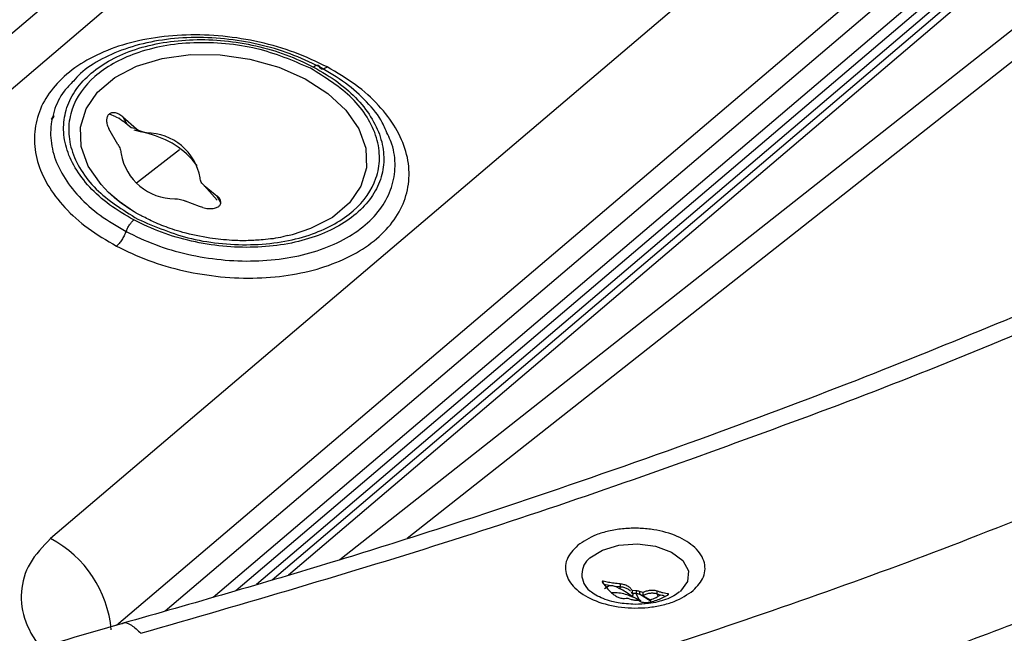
# Model space of a CAD drawing. Header units: millimetres. Extents: x 0 to 420, y 0 to 297.
# Tile 37 of 75: x 151.83 to 157.61, y 126.24 to 129.84. Entities that reach past the tile are written whole.
import ezdxf

# ---------------------------------------------------------------- set-up
doc = ezdxf.new("R2010")
doc.units = ezdxf.units.MM

msp = doc.modelspace()

# ---------------------------------------------------------------- linework, layer by layer
at = {"color": 8, "linetype": 'Continuous', "lineweight": 25}
for p, q in [((158.3889, 132.213), (152.0136, 126.7939)), ((152.4012, 126.2851), (158.3889, 131.3748)), ((158.3889, 131.2157), (152.6871, 126.369)), ((152.9679, 126.4511), (158.3889, 131.059)), ((158.3889, 130.917), (153.2226, 126.5255)), ((158.3889, 130.8125), (153.41, 126.5803)), ((158.3889, 130.3541), (153.7129, 126.67)), ((152.5191, 128.8825), (152.77, 129.0796)), ((153.0137, 128.7652), (152.9903, 128.8072)), ((155.2588, 126.5309), (155.2588, 126.5433)), ((155.5412, 126.4239), (155.4719, 126.4673)), ((155.641, 126.4653), (155.641, 126.4694))]:
    msp.add_line(p, q, dxfattribs=at)
at = {"color": 7, "linetype": 'Continuous', "lineweight": 25}
for p, q in [((153.7818, 131.4556), (149.008, 127.3977)), ((149.3894, 127.3985), (154.1632, 131.4563)), ((153.1008, 126.4899), (158.3889, 130.9849)), ((153.3147, 126.5524), (158.3889, 130.8656)), ((154.1069, 126.7965), (158.3889, 130.1703)), ((152.3975, 129.2712), (152.36, 129.2867)), ((152.0333, 129.2679), (152.0167, 129.2554)), ((152.3975, 129.2712), (152.4141, 129.2618)), ((152.4207, 129.2578), (152.4141, 129.2618)), ((152.4383, 129.2696), (152.5188, 129.1992)), ((152.4383, 129.2696), (152.4628, 129.2258)), ((152.4628, 129.2258), (152.4396, 129.2447)), ((152.4865, 129.2052), (152.4628, 129.2258)), ((152.4087, 129.1084), (152.3549, 129.2008)), ((152.5188, 129.1992), (152.4865, 129.2052)), ((152.503, 129.1951), (152.548, 129.1817)), ((152.916, 128.8664), (152.9801, 128.8153)), ((152.9926, 128.7812), (152.916, 128.8664)), ((152.8882, 128.7443), (152.8059, 128.7756)), ((152.9801, 128.8153), (152.9903, 128.8072)), ((152.9069, 128.7384), (152.8882, 128.7443)), ((153.4321, 128.5783), (153.4062, 128.5719)), ((155.2946, 126.5181), (155.2615, 126.524)), ((155.2657, 126.5021), (155.2946, 126.5181)), ((155.3323, 126.5131), (155.3587, 126.4989)), ((155.3591, 126.5106), (155.3323, 126.5131)), ((155.3587, 126.4989), (155.3591, 126.5106)), ((155.3591, 126.5278), (155.3591, 126.5106)), ((155.1829, 126.4852), (155.1794, 126.4883)), ((155.4295, 126.4726), (155.4242, 126.479)), ((155.4271, 126.4563), (155.469, 126.4352)), ((155.4529, 126.4874), (155.4295, 126.4891)), ((155.4295, 126.4891), (155.4295, 126.4726)), ((155.4529, 126.471), (155.4295, 126.4726)), ((155.4529, 126.4874), (155.4529, 126.471)), ((155.469, 126.4352), (155.4529, 126.471)), ((155.4918, 126.477), (155.4719, 126.4838)), ((155.4719, 126.4838), (155.4719, 126.4673)), ((155.4719, 126.4673), (155.4918, 126.4606)), ((155.4918, 126.477), (155.4918, 126.4606)), ((155.5736, 126.4863), (155.5736, 126.4692)), ((155.5925, 126.4628), (155.5736, 126.4692)), ((155.5736, 126.4692), (155.5824, 126.4556)), ((155.5824, 126.4556), (155.5925, 126.4628)), ((155.618, 126.4556), (155.6221, 126.4547)), ((155.4038, 126.4449), (155.4238, 126.4371)), ((155.4427, 126.4335), (155.4662, 126.4329)), ((155.4812, 126.4283), (155.4528, 126.4412)), ((155.4812, 126.4283), (155.469, 126.4352))]:
    msp.add_line(p, q, dxfattribs=at)
at = {"color": 8, "linetype": 'Continuous', "lineweight": 25, "flags": 128}
for points in [[(152.3545, 128.8259), (152.3099, 128.8723), (152.2345, 128.9815), (152.1938, 129.0954), (152.1896, 129.2092), (152.2221, 129.3177), (152.2899, 129.4163), (152.39, 129.5007), (152.518, 129.5672), (152.6683, 129.6128), (152.8344, 129.6356), (153.0091, 129.6346), (153.1845, 129.6098), (153.3532, 129.5623), (153.5078, 129.4942), (153.6414, 129.4084), (153.7482, 129.3088), (153.8236, 129.1996), (153.8643, 129.0856), (153.8685, 128.9719), (153.836, 128.8633), (153.7682, 128.7647), (153.6682, 128.6803), (153.5402, 128.6139), (153.4321, 128.5783)], [(155.1803, 126.6803), (155.2541, 126.7263), (155.3511, 126.7549), (155.4597, 126.7627), (155.5666, 126.7489), (155.6591, 126.715), (155.726, 126.6652), (155.7591, 126.6055), (155.7546, 126.543), (155.7129, 126.4853), (155.7099, 126.4826)]]:
    msp.add_lwpolyline(points, dxfattribs=at)
at = {"color": 7, "linetype": 'Continuous', "lineweight": 25, "flags": 128}
msp.add_lwpolyline([(152.5008, 128.7152), (152.4168, 128.7726), (152.3545, 128.8259)], dxfattribs=at)
at = {"color": 7, "linetype": 'Continuous', "lineweight": 25}
for centre, radius, start, end in [((152.5759, 128.8556), 0.3208, 10.12261, 89.96919), ((152.7433, 129.1102), 0.3208, 190.12261, 269.96919), ((151.7026, 126.2011), 0.6695, 4.95232, 62.31822), ((155.4487, 126.4148), 0.0727, 71.43533, 86.68608), ((155.4487, 126.3984), 0.0727, 71.43533, 86.68608), ((155.4469, 126.5061), 0.0727, 251.43533, 266.68608)]:
    msp.add_arc(centre, radius, start, end, dxfattribs=at)
at = {"color": 8, "linetype": 'Continuous', "lineweight": 25}
msp.add_arc((155.2558, 126.5839), 0.1224, 128.07414, 231.36521, dxfattribs=at)
at = {"color": 7, "linetype": 'Continuous', "lineweight": 25}
for points, knots in [([(153.6373, 129.5636), (153.5754, 129.5933), (153.4512, 129.6528), (153.2419, 129.7128), (153.0257, 129.7481), (152.8092, 129.7555), (152.6013, 129.7355), (152.4097, 129.6888), (152.2415, 129.6172), (152.1031, 129.5237), (151.9996, 129.4116), (151.9348, 129.2852), (151.9114, 129.1491), (151.9305, 129.0086), (151.9913, 128.8688), (152.0924, 128.7357), (152.2277, 128.6128), (152.3426, 128.5454), (152.3999, 128.5118)], [0, 0, 0, 0, 0.062892, 0.125959, 0.188786, 0.251424, 0.313827, 0.37602, 0.438052, 0.499997, 0.561942, 0.623974, 0.686167, 0.74857, 0.811207, 0.874035, 0.937101, 1, 1, 1, 1]), ([(152.502, 128.6652), (152.4529, 128.694), (152.3546, 128.7516), (152.239, 128.8567), (152.1526, 128.9704), (152.1005, 129.0897), (152.0841, 129.2097), (152.104, 129.3259), (152.1592, 129.4338), (152.2476, 129.5294), (152.3657, 129.6093), (152.5093, 129.6703), (152.6729, 129.7102), (152.8505, 129.7272), (153.0354, 129.7208), (153.22, 129.6906), (153.399, 129.6393), (153.5051, 129.5884), (153.5583, 129.563)], [0, 0, 0, 0, 0.063111, 0.126129, 0.188975, 0.251595, 0.313972, 0.376126, 0.438109, 0.500001, 0.561892, 0.623875, 0.686029, 0.748406, 0.811026, 0.873871, 0.936889, 1, 1, 1, 1]), ([(153.5393, 129.5563), (153.4371, 129.5999), (153.2799, 129.667), (153.0401, 129.7035), (152.8533, 129.7093), (152.6735, 129.6895), (152.4639, 129.6338), (152.2555, 129.5164), (152.1402, 129.3506), (152.1138, 129.1998), (152.1311, 129.0776), (152.1871, 128.9573), (152.3005, 128.8103), (152.4369, 128.7249), (152.5255, 128.6694)], [0, 0, 0, 0, 0.119728, 0.18418, 0.25, 0.31582, 0.380272, 0.5, 0.619728, 0.68418, 0.75, 0.81582, 0.880272, 1, 1, 1, 1]), ([(153.5934, 129.5633), (153.5369, 129.5904), (153.4238, 129.6446), (153.233, 129.6997), (153.0356, 129.7324), (152.837, 129.7399), (152.6454, 129.7221), (152.4675, 129.6797), (152.3131, 129.613), (152.2044, 129.5453), (152.1613, 129.4952), (152.1485, 129.4804)], [0, 0, 0, 0, 0.118647, 0.237306, 0.355987, 0.474698, 0.593443, 0.712219, 0.831018, 0.949831, 1, 1, 1, 1]), ([(153.5583, 129.563), (153.5623, 129.566), (153.5705, 129.5722), (153.5809, 129.5748), (153.5892, 129.5723), (153.592, 129.5663), (153.5934, 129.5633)], [0, 0, 0, 0, 0.245122, 0.5, 0.754877, 1, 1, 1, 1]), ([(152.3999, 128.5118), (152.4619, 128.4821), (152.586, 128.4226), (152.7953, 128.3626), (153.0115, 128.3273), (153.228, 128.3199), (153.436, 128.3399), (153.6276, 128.3867), (153.7957, 128.4582), (153.9341, 128.5518), (154.0377, 128.6638), (154.1024, 128.7903), (154.1258, 128.9263), (154.1068, 129.0668), (154.0459, 129.2066), (153.9448, 129.3397), (153.8096, 129.4626), (153.6947, 129.53), (153.6373, 129.5636)], [0, 0, 0, 0, 0.0628925, 0.1259585, 0.1887863, 0.2514238, 0.3138268, 0.3760195, 0.4380516, 0.4999969, 0.5619422, 0.6239743, 0.6861669, 0.7485699, 0.8112073, 0.8740353, 0.9371005, 1, 1, 1, 1]), ([(153.5583, 129.563), (153.6074, 129.5341), (153.7057, 129.4765), (153.8213, 129.3714), (153.9077, 129.2578), (153.9598, 129.1384), (153.9761, 129.0184), (153.9563, 128.9023), (153.9011, 128.7943), (153.8127, 128.6987), (153.6946, 128.6188), (153.551, 128.5578), (153.3874, 128.518), (153.2098, 128.5009), (153.0249, 128.5073), (152.8403, 128.5375), (152.6613, 128.5888), (152.5551, 128.6397), (152.502, 128.6652)], [0, 0, 0, 0, 0.063111, 0.126129, 0.188975, 0.251595, 0.313972, 0.376126, 0.438109, 0.500001, 0.561892, 0.623875, 0.686029, 0.748406, 0.811026, 0.873871, 0.936889, 1, 1, 1, 1]), ([(152.5255, 128.6694), (152.6277, 128.6258), (152.7849, 128.5586), (153.0248, 128.5222), (153.2116, 128.5164), (153.3914, 128.5362), (153.601, 128.5918), (153.8094, 128.7093), (153.9247, 128.875), (153.9511, 129.0259), (153.9338, 129.1481), (153.8778, 129.2684), (153.7644, 129.4154), (153.628, 129.5008), (153.5393, 129.5563)], [0, 0, 0, 0, 0.119728, 0.18418, 0.25, 0.31582, 0.380272, 0.5, 0.619728, 0.68418, 0.75, 0.81582, 0.880272, 1, 1, 1, 1]), ([(153.6373, 129.5636), (153.6323, 129.5598), (153.6221, 129.5521), (153.609, 129.5489), (153.5986, 129.5519), (153.5951, 129.5595), (153.5934, 129.5633)], [0, 0, 0, 0, 0.245122, 0.5, 0.754878, 1, 1, 1, 1]), ([(153.9777, 129.1999), (153.9726, 129.2122), (153.9499, 129.2671), (153.8725, 129.3591), (153.7509, 129.4713), (153.6459, 129.5326), (153.5934, 129.5633)], [0, 0, 0, 0, 0.0882532, 0.3922177, 0.6961239, 1, 1, 1, 1]), ([(152.4383, 129.2696), (152.4301, 129.2759), (152.4138, 129.2884), (152.3883, 129.296), (152.3668, 129.2937), (152.3516, 129.2826), (152.3431, 129.2652), (152.3415, 129.243), (152.3459, 129.2206), (152.3523, 129.2065), (152.3549, 129.2008)], [0, 0, 0, 0, 0.145839, 0.290697, 0.424178, 0.546834, 0.664735, 0.785002, 0.913117, 1, 1, 1, 1]), ([(152.0338, 129.274), (152.0315, 129.2726), (152.0256, 129.2688), (152.0216, 129.2629), (152.0191, 129.2592)], [0, 0, 0, 0, 0.382484, 1, 1, 1, 1]), ([(152.4207, 129.2578), (152.4238, 129.2558), (152.4303, 129.2516), (152.4364, 129.2471), (152.4396, 129.2447)], [0, 0, 0, 0, 0.4897778, 1, 1, 1, 1]), ([(152.8741, 128.9847), (152.8548, 129.008), (152.8013, 129.0723), (152.6698, 129.1528), (152.5658, 129.1791), (152.5137, 129.1923)], [0, 0, 0, 0, 0.220625, 0.610312, 1, 1, 1, 1]), ([(152.5761, 129.1764), (152.5662, 129.1775), (152.5513, 129.1792), (152.5319, 129.1889), (152.5232, 129.1958), (152.5188, 129.1992)], [0, 0, 0, 0, 0.499877, 0.75073, 1, 1, 1, 1]), ([(152.4087, 129.1084), (152.414, 129.099), (152.4251, 129.0799), (152.4267, 129.0627), (152.4275, 129.0539)], [0, 0, 0, 0, 0.488038, 1, 1, 1, 1]), ([(152.916, 128.8664), (152.9095, 128.8729), (152.8992, 128.883), (152.8927, 128.8991), (152.892, 128.9077), (152.8917, 128.912)], [0, 0, 0, 0, 0.4669277, 0.7307074, 1, 1, 1, 1]), ([(152.5593, 128.6832), (152.5526, 128.6864), (152.5132, 128.7052), (152.4503, 128.7472), (152.3899, 128.7913), (152.3645, 128.8181), (152.3599, 128.8229)], [0, 0, 0, 0, 0.0832618, 0.4900276, 0.9074694, 1, 1, 1, 1]), ([(152.7431, 128.7895), (152.7485, 128.7892), (152.7591, 128.7888), (152.7807, 128.785), (152.7961, 128.7792), (152.8059, 128.7756)], [0, 0, 0, 0, 0.27192, 0.53863, 1, 1, 1, 1]), ([(152.9069, 128.7384), (152.9174, 128.7358), (152.9383, 128.7308), (152.9689, 128.7315), (152.9932, 128.7383), (153.0087, 128.7499), (153.0153, 128.7642), (153.0132, 128.7803), (153.0041, 128.7952), (152.9943, 128.8037), (152.9903, 128.8072)], [0, 0, 0, 0, 0.145839, 0.290697, 0.424178, 0.546834, 0.664735, 0.785002, 0.913117, 1, 1, 1, 1]), ([(152.4566, 128.597), (152.4595, 128.6036), (152.4652, 128.6169), (152.4768, 128.6362), (152.4894, 128.6533), (152.4979, 128.6612), (152.502, 128.6652)], [0, 0, 0, 0, 0.245123, 0.5, 0.754878, 1, 1, 1, 1]), ([(152.9488, 128.5582), (152.8955, 128.568), (152.8205, 128.5819), (152.7154, 128.6146), (152.6364, 128.6438), (152.583, 128.6711), (152.5593, 128.6832)], [0, 0, 0, 0, 0.383823, 0.539553, 0.795228, 1, 1, 1, 1]), ([(152.4566, 128.597), (152.4531, 128.5888), (152.4459, 128.5721), (152.4315, 128.548), (152.4157, 128.5266), (152.4051, 128.5167), (152.3999, 128.5118)], [0, 0, 0, 0, 0.245122, 0.5, 0.754878, 1, 1, 1, 1]), ([(153.4059, 128.5732), (153.3963, 128.5706), (153.3514, 128.5582), (153.2723, 128.5486), (153.172, 128.5424), (153.0671, 128.5437), (152.992, 128.5529), (152.9488, 128.5582)], [0, 0, 0, 0, 0.071329, 0.333416, 0.525004, 0.726778, 1, 1, 1, 1]), ([(158.3889, 128.4066), (158.359, 128.3932), (158.0907, 128.2722), (157.5448, 128.0425), (156.7223, 127.7104), (155.8007, 127.3639), (154.7775, 127.0069), (153.65, 126.6429), (152.8494, 126.4139), (152.4348, 126.2953)], [0, 0, 0, 0, 0.016276, 0.146223, 0.289769, 0.446915, 0.617667, 0.802027, 1, 1, 1, 1]), ([(155.7875, 126.4891), (155.8115, 126.5151), (155.8485, 126.5551), (155.8593, 126.6163), (155.8521, 126.6641), (155.8276, 126.7102), (155.7765, 126.7641), (155.6826, 126.8181), (155.5608, 126.8487), (155.4545, 126.8564), (155.3707, 126.8528), (155.2904, 126.8394), (155.1947, 126.8114), (155.143, 126.7772), (155.1094, 126.7549)], [0, 0, 0, 0, 0.119775, 0.18421, 0.25, 0.31579, 0.380225, 0.5, 0.619775, 0.68421, 0.75, 0.81579, 0.880225, 1, 1, 1, 1]), ([(152.0136, 126.7939), (151.9684, 126.7473), (151.8778, 126.6538), (151.8315, 126.4829), (151.8522, 126.3034), (151.9281, 126.1894), (151.9662, 126.1322)], [0, 0, 0, 0, 0.248805, 0.498412, 0.748361, 1, 1, 1, 1]), ([(155.1094, 126.7549), (155.0838, 126.7279), (155.0451, 126.687), (155.0345, 126.6248), (155.0437, 126.5635), (155.0951, 126.4904), (155.2104, 126.4227), (155.3623, 126.3856), (155.4998, 126.3847), (155.6029, 126.4019), (155.7002, 126.4301), (155.7528, 126.4656), (155.7875, 126.4891)], [0, 0, 0, 0, 0.1239291, 0.1880628, 0.2517672, 0.3739133, 0.5, 0.6260867, 0.7482328, 0.8119372, 0.8760709, 1, 1, 1, 1]), ([(155.2588, 126.5433), (155.258, 126.5434), (155.2563, 126.5437), (155.2544, 126.5431), (155.2533, 126.5419), (155.2529, 126.5402), (155.2533, 126.5384), (155.254, 126.5369), (155.2546, 126.5362), (155.2546, 126.5361)], [0, 0, 0, 0, 0.178382, 0.357535, 0.518704, 0.666294, 0.814797, 0.975872, 1, 1, 1, 1]), ([(155.2546, 126.5361), (155.2647, 126.5229), (155.28, 126.5029), (155.3033, 126.4797), (155.3158, 126.4693), (155.322, 126.464)], [0, 0, 0, 0, 0.494957, 0.746851, 1, 1, 1, 1]), ([(155.3591, 126.5278), (155.3467, 126.529), (155.3232, 126.5314), (155.2897, 126.5367), (155.2691, 126.5411), (155.2588, 126.5433)], [0, 0, 0, 0, 0.354522, 0.675949, 1, 1, 1, 1]), ([(155.2946, 126.5181), (155.2981, 126.5188), (155.3066, 126.5205), (155.3196, 126.5182), (155.3281, 126.5148), (155.3323, 126.5131)], [0, 0, 0, 0, 0.2566026, 0.6371767, 1, 1, 1, 1]), ([(155.4295, 126.4891), (155.4262, 126.4939), (155.4198, 126.5034), (155.4024, 126.5154), (155.3815, 126.5245), (155.3665, 126.5267), (155.3591, 126.5278)], [0, 0, 0, 0, 0.2481061, 0.496007, 0.7484807, 1, 1, 1, 1]), ([(155.4185, 126.486), (155.4181, 126.4865), (155.4141, 126.4916), (155.4004, 126.4994), (155.3804, 126.5078), (155.3659, 126.5097), (155.3591, 126.5106)], [0, 0, 0, 0, 0.037245, 0.361892, 0.694798, 1, 1, 1, 1]), ([(155.4456, 126.408), (155.4116, 126.4098), (155.3645, 126.4123), (155.3025, 126.4263), (155.2568, 126.441), (155.2145, 126.4616), (155.1889, 126.4788), (155.1819, 126.4864), (155.1808, 126.4876)], [0, 0, 0, 0, 0.299886, 0.414818, 0.599533, 0.780734, 0.965711, 1, 1, 1, 1]), ([(155.4368, 126.4484), (155.4306, 126.4514), (155.4014, 126.4652), (155.355, 126.4759), (155.3191, 126.4758), (155.3085, 126.4757)], [0, 0, 0, 0, 0.160575, 0.753654, 1, 1, 1, 1]), ([(155.322, 126.464), (155.3279, 126.46), (155.3397, 126.4519), (155.3621, 126.4446), (155.3846, 126.4417), (155.3976, 126.4439), (155.4038, 126.4449)], [0, 0, 0, 0, 0.255013, 0.510008, 0.765308, 1, 1, 1, 1]), ([(155.4271, 126.4563), (155.4141, 126.4651), (155.3888, 126.4822), (155.3685, 126.4934), (155.3587, 126.4989)], [0, 0, 0, 0, 0.513363, 1, 1, 1, 1]), ([(155.4295, 126.4726), (155.4323, 126.4696), (155.4379, 126.4637), (155.4307, 126.4588), (155.4271, 126.4563)], [0, 0, 0, 0, 0.500876, 1, 1, 1, 1]), ([(155.7066, 126.4812), (155.6965, 126.4732), (155.6764, 126.4573), (155.629, 126.4367), (155.5785, 126.4219), (155.5187, 126.4104), (155.4726, 126.4089), (155.4456, 126.408)], [0, 0, 0, 0, 0.2095322, 0.4182388, 0.5795, 0.7536883, 1, 1, 1, 1]), ([(155.5736, 126.4863), (155.5677, 126.4878), (155.5559, 126.4907), (155.5336, 126.4899), (155.5111, 126.4855), (155.4981, 126.4798), (155.4918, 126.477)], [0, 0, 0, 0, 0.255013, 0.510008, 0.765308, 1, 1, 1, 1]), ([(155.5736, 126.4692), (155.5683, 126.4706), (155.5571, 126.4736), (155.5357, 126.4733), (155.5125, 126.4693), (155.4987, 126.4635), (155.4918, 126.4606)], [0, 0, 0, 0, 0.23242, 0.487113, 0.741791, 1, 1, 1, 1]), ([(155.4918, 126.4606), (155.4966, 126.4572), (155.5061, 126.4505), (155.5261, 126.4404), (155.5361, 126.4353)], [0, 0, 0, 0, 0.500876, 1, 1, 1, 1]), ([(155.5361, 126.4353), (155.5469, 126.4393), (155.5684, 126.4474), (155.5777, 126.4529), (155.5824, 126.4556)], [0, 0, 0, 0, 0.500539, 1, 1, 1, 1]), ([(155.5366, 126.4225), (155.549, 126.4259), (155.5725, 126.4324), (155.606, 126.4458), (155.6266, 126.4567), (155.6369, 126.4622)], [0, 0, 0, 0, 0.354522, 0.675949, 1, 1, 1, 1]), ([(155.641, 126.4694), (155.6309, 126.4711), (155.6157, 126.4737), (155.5924, 126.4801), (155.5799, 126.4843), (155.5736, 126.4863)], [0, 0, 0, 0, 0.494957, 0.746851, 1, 1, 1, 1]), ([(155.5925, 126.4628), (155.5968, 126.4632), (155.603, 126.4638), (155.6119, 126.4605), (155.616, 126.4572), (155.618, 126.4556)], [0, 0, 0, 0, 0.537826, 0.76991, 1, 1, 1, 1]), ([(155.6369, 126.4622), (155.6377, 126.4627), (155.6393, 126.4637), (155.6413, 126.4654), (155.6424, 126.4669), (155.6427, 126.4681), (155.6424, 126.469), (155.6416, 126.4693), (155.6411, 126.4694), (155.641, 126.4694)], [0, 0, 0, 0, 0.178382, 0.357535, 0.518704, 0.666294, 0.814797, 0.975872, 1, 1, 1, 1]), ([(155.4662, 126.4329), (155.4694, 126.4299), (155.4759, 126.4239), (155.4933, 126.4193), (155.5142, 126.4183), (155.5291, 126.4211), (155.5366, 126.4225)], [0, 0, 0, 0, 0.248106, 0.496007, 0.748481, 1, 1, 1, 1]), ([(152.4436, 126.2977), (152.1883, 126.2242), (151.675, 126.0764), (151.1559, 125.8965), (150.8951, 125.8061)], [0, 0, 0, 0, 0.497387, 1, 1, 1, 1])]:
    msp.add_open_spline(points, degree=3, knots=knots, dxfattribs=at)
at = {"color": 8, "linetype": 'Continuous', "lineweight": 25}
for points, knots in [([(152.1485, 129.4804), (152.1291, 129.4609), (152.076, 129.4077), (152.029, 129.3052), (152.007, 129.1799), (152.0259, 129.0504), (152.0826, 128.9224), (152.1758, 128.801), (152.2996, 128.689), (152.4043, 128.6277), (152.4566, 128.597)], [0, 0, 0, 0, 0.0763, 0.208349, 0.340371, 0.472359, 0.604311, 0.736228, 0.868121, 1, 1, 1, 1]), ([(152.4566, 128.597), (152.5132, 128.5699), (152.6263, 128.5156), (152.817, 128.4606), (153.0144, 128.4278), (153.213, 128.4203), (153.4047, 128.4381), (153.5822, 128.4807), (153.7383, 128.5466), (153.8668, 128.6333), (153.9626, 128.7374), (154.0222, 128.8547), (154.0419, 128.9803), (154.0287, 129.0976), (153.9927, 129.1699), (153.9777, 129.1999)], [0, 0, 0, 0, 0.0786149, 0.1572375, 0.2358752, 0.3145329, 0.3932125, 0.4719127, 0.5506287, 0.6293534, 0.7080781, 0.7867942, 0.8654943, 0.944174, 1, 1, 1, 1]), ([(152.5436, 126.2381), (153.1591, 126.4163), (154.3905, 126.773), (156.1564, 127.3906), (157.493, 127.9011), (158.2114, 128.2259), (158.3889, 128.3062)], [0, 0, 0, 0, 0.300409, 0.600911, 0.901387, 1, 1, 1, 1]), ([(158.3889, 127.188), (158.0801, 127.0612), (157.2321, 126.7129), (155.779, 126.1974), (154.6093, 125.8374), (154.0245, 125.6574)], [0, 0, 0, 0, 0.222579, 0.611322, 1, 1, 1, 1]), ([(154.208, 125.1303), (154.6158, 125.2539), (155.4454, 125.5053), (156.6759, 125.9241), (157.6589, 126.2854), (158.2262, 126.5111), (158.3889, 126.5758)], [0, 0, 0, 0, 0.283111, 0.575903, 0.878376, 1, 1, 1, 1]), ([(152.4348, 126.2948), (152.4351, 126.2951), (152.4489, 126.3069), (152.4873, 126.2919), (152.5253, 126.2556), (152.5436, 126.2381)], [0, 0, 0, 0, 0.009381, 0.523219, 1, 1, 1, 1])]:
    msp.add_open_spline(points, degree=3, knots=knots, dxfattribs=at)

doc.saveas('drawing.dxf')
